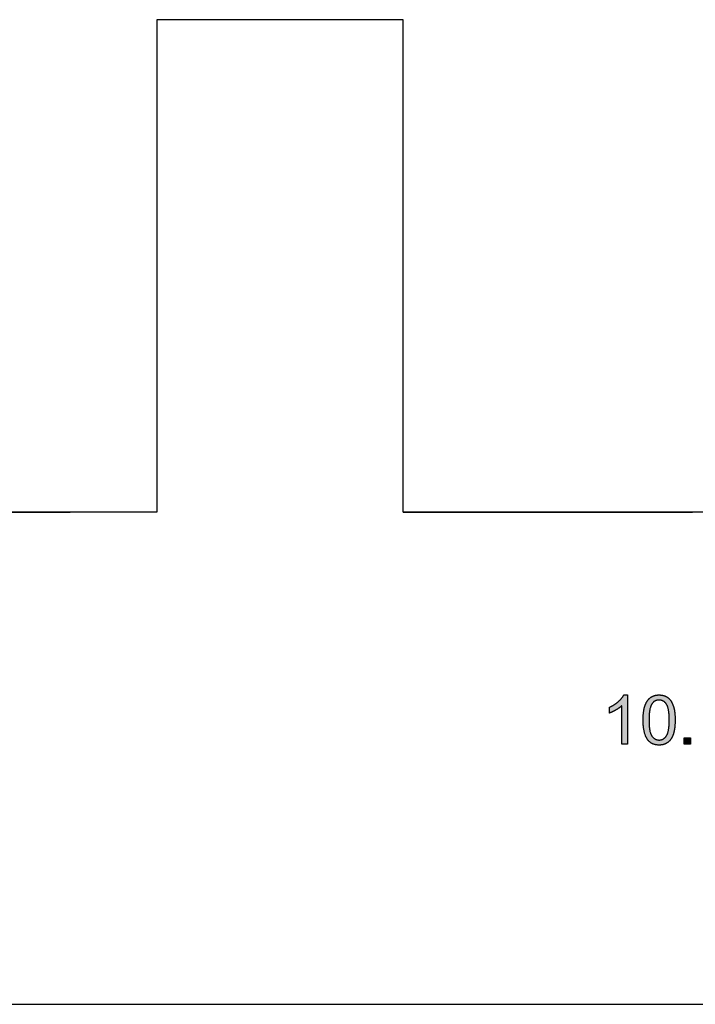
# Model space of a CAD drawing. Header units: millimetres. Extents: x -49 to 798, y -127 to 363.
# Tile 27 of 170: x 158 to 172, y -93 to -73. Entities that reach past the tile are written whole.
import ezdxf

# ---------------------------------------------------------------- set-up
doc = ezdxf.new("R2010")
doc.units = ezdxf.units.MM
doc.header["$MEASUREMENT"] = 0
doc.layers.add('corte', color=1, linetype='Continuous', true_color=0xff0000)
doc.layers.add('grabado', color=3, linetype='Continuous', true_color=0x00ff00)

msp = doc.modelspace()

# ---------------------------------------------------------------- hatches: boundary and pattern name
at = {"layer": 'grabado'}
for points in [[(170.223, -87.805), (170.223, -86.805), (170.146, -86.805), (170.141, -86.813), (170.137, -86.821), (170.132, -86.83), (170.127, -86.838), (170.121, -86.846), (170.115, -86.854), (170.109, -86.862), (170.102, -86.871), (170.095, -86.879), (170.088, -86.887), (170.08, -86.896), (170.072, -86.904), (170.064, -86.913), (170.055, -86.921), (170.036, -86.938), (170.027, -86.947), (170.017, -86.955), (170.006, -86.963), (169.996, -86.971), (169.986, -86.979), (169.975, -86.987), (169.964, -86.995), (169.953, -87.002), (169.941, -87.009), (169.93, -87.016), (169.918, -87.023), (169.906, -87.03), (169.881, -87.043), (169.856, -87.055), (169.856, -87.173), (169.87, -87.168), (169.886, -87.162), (169.901, -87.155), (169.917, -87.147), (169.934, -87.139), (169.951, -87.13), (169.986, -87.11), (170.003, -87.1), (170.02, -87.089), (170.036, -87.079), (170.051, -87.068), (170.065, -87.058), (170.079, -87.047), (170.091, -87.037), (170.097, -87.031), (170.103, -87.026), (170.103, -87.805)], [(171.368, -87.805), (171.5, -87.805), (171.5, -87.673), (171.368, -87.673)]]:
    msp.add_hatch(color=256, dxfattribs=at).paths.add_polyline_path(points, flags=0)
h = msp.add_hatch(color=256, dxfattribs=at)
h.paths.add_polyline_path([(170.537, -87.315), (170.537, -87.349), (170.538, -87.382), (170.54, -87.415), (170.543, -87.445), (170.546, -87.475), (170.55, -87.504), (170.553, -87.517), (170.555, -87.531), (170.558, -87.544), (170.561, -87.557), (170.564, -87.57), (170.568, -87.582), (170.571, -87.594), (170.575, -87.606), (170.579, -87.617), (170.583, -87.628), (170.588, -87.639), (170.592, -87.65), (170.597, -87.66), (170.602, -87.67), (170.607, -87.679), (170.612, -87.689), (170.618, -87.698), (170.623, -87.706), (170.629, -87.715), (170.635, -87.723), (170.64, -87.729), (170.646, -87.735), (170.651, -87.741), (170.657, -87.746), (170.662, -87.752), (170.668, -87.757), (170.674, -87.762), (170.68, -87.767), (170.686, -87.771), (170.693, -87.776), (170.699, -87.78), (170.706, -87.784), (170.712, -87.788), (170.719, -87.792), (170.726, -87.795), (170.733, -87.798), (170.74, -87.801), (170.747, -87.804), (170.755, -87.807), (170.762, -87.809), (170.77, -87.811), (170.778, -87.813), (170.786, -87.815), (170.794, -87.817), (170.802, -87.818), (170.81, -87.82), (170.818, -87.821), (170.827, -87.822), (170.835, -87.822), (170.844, -87.823), (170.853, -87.823), (170.862, -87.823), (170.875, -87.823), (170.889, -87.822), (170.895, -87.822), (170.902, -87.821), (170.908, -87.821), (170.914, -87.82), (170.921, -87.819), (170.927, -87.818), (170.933, -87.816), (170.939, -87.815), (170.945, -87.814), (170.951, -87.812), (170.956, -87.811), (170.962, -87.809), (170.968, -87.807), (170.973, -87.805), (170.979, -87.803), (170.984, -87.801), (170.989, -87.799), (170.995, -87.796), (171, -87.794), (171.005, -87.791), (171.01, -87.788), (171.015, -87.785), (171.02, -87.782), (171.025, -87.779), (171.029, -87.776), (171.034, -87.773), (171.039, -87.769), (171.043, -87.766), (171.048, -87.762), (171.052, -87.759), (171.056, -87.755), (171.061, -87.751), (171.065, -87.747), (171.069, -87.743), (171.073, -87.738), (171.077, -87.734), (171.081, -87.73), (171.085, -87.725), (171.088, -87.72), (171.092, -87.716), (171.096, -87.711), (171.099, -87.706), (171.103, -87.701), (171.106, -87.696), (171.109, -87.69), (171.113, -87.685), (171.116, -87.68), (171.119, -87.674), (171.125, -87.663), (171.131, -87.651), (171.136, -87.639), (171.142, -87.626), (171.146, -87.613), (171.151, -87.599), (171.155, -87.585), (171.16, -87.571), (171.163, -87.556), (171.167, -87.541), (171.17, -87.525), (171.173, -87.508), (171.176, -87.491), (171.178, -87.474), (171.18, -87.455), (171.182, -87.437), (171.185, -87.398), (171.187, -87.357), (171.187, -87.315), (171.187, -87.278), (171.186, -87.244), (171.184, -87.212), (171.182, -87.182), (171.178, -87.153), (171.177, -87.14), (171.175, -87.126), (171.172, -87.114), (171.17, -87.102), (171.167, -87.09), (171.165, -87.079), (171.159, -87.058), (171.153, -87.037), (171.146, -87.017), (171.142, -87.008), (171.138, -86.998), (171.135, -86.989), (171.131, -86.98), (171.127, -86.971), (171.122, -86.963), (171.118, -86.954), (171.114, -86.946), (171.109, -86.938), (171.104, -86.931), (171.099, -86.923), (171.094, -86.916), (171.089, -86.909), (171.084, -86.902), (171.078, -86.895), (171.072, -86.889), (171.066, -86.883), (171.06, -86.877), (171.054, -86.871), (171.047, -86.866), (171.041, -86.86), (171.034, -86.855), (171.027, -86.851), (171.019, -86.846), (171.012, -86.842), (171.004, -86.837), (170.996, -86.834), (170.988, -86.83), (170.98, -86.827), (170.972, -86.823), (170.964, -86.82), (170.955, -86.818), (170.946, -86.815), (170.938, -86.813), (170.929, -86.811), (170.92, -86.81), (170.91, -86.808), (170.901, -86.807), (170.891, -86.806), (170.882, -86.806), (170.872, -86.805), (170.862, -86.805), (170.848, -86.805), (170.835, -86.806), (170.829, -86.807), (170.822, -86.807), (170.816, -86.808), (170.81, -86.809), (170.804, -86.81), (170.797, -86.811), (170.791, -86.812), (170.785, -86.813), (170.78, -86.815), (170.774, -86.816), (170.768, -86.818), (170.762, -86.819), (170.757, -86.821), (170.751, -86.823), (170.746, -86.825), (170.74, -86.827), (170.735, -86.83), (170.73, -86.832), (170.725, -86.835), (170.719, -86.837), (170.714, -86.84), (170.709, -86.843), (170.705, -86.846), (170.7, -86.849), (170.695, -86.852), (170.69, -86.855), (170.686, -86.859), (170.681, -86.862), (170.677, -86.866), (170.672, -86.87), (170.668, -86.873), (170.664, -86.877), (170.66, -86.881), (170.656, -86.885), (170.651, -86.89), (170.648, -86.894), (170.644, -86.898), (170.64, -86.903), (170.636, -86.908), (170.632, -86.912), (170.629, -86.917), (170.625, -86.922), (170.622, -86.927), (170.618, -86.932), (170.615, -86.938), (170.612, -86.943), (170.605, -86.954), (170.599, -86.965), (170.593, -86.977), (170.588, -86.989), (170.583, -87.002), (170.578, -87.015), (170.573, -87.028), (170.569, -87.042), (170.564, -87.057), (170.561, -87.072), (170.557, -87.087), (170.554, -87.103), (170.551, -87.12), (170.548, -87.137), (170.546, -87.155), (170.544, -87.173), (170.542, -87.191), (170.539, -87.23), (170.537, -87.271)], flags=0)
h.paths.add_polyline_path([(170.657, -87.314), (170.658, -87.374), (170.659, -87.401), (170.661, -87.428), (170.663, -87.453), (170.665, -87.476), (170.668, -87.499), (170.672, -87.52), (170.674, -87.53), (170.676, -87.54), (170.678, -87.549), (170.68, -87.558), (170.682, -87.567), (170.685, -87.575), (170.688, -87.583), (170.69, -87.591), (170.693, -87.599), (170.696, -87.606), (170.699, -87.612), (170.702, -87.619), (170.704, -87.622), (170.706, -87.625), (170.707, -87.628), (170.709, -87.631), (170.711, -87.634), (170.712, -87.636), (170.714, -87.639), (170.716, -87.641), (170.72, -87.646), (170.724, -87.651), (170.727, -87.656), (170.731, -87.66), (170.735, -87.664), (170.739, -87.668), (170.743, -87.672), (170.747, -87.676), (170.752, -87.68), (170.756, -87.683), (170.76, -87.687), (170.764, -87.69), (170.769, -87.693), (170.773, -87.696), (170.778, -87.698), (170.782, -87.701), (170.787, -87.703), (170.791, -87.706), (170.796, -87.708), (170.801, -87.71), (170.806, -87.711), (170.81, -87.713), (170.815, -87.715), (170.82, -87.716), (170.825, -87.717), (170.83, -87.718), (170.835, -87.719), (170.841, -87.72), (170.846, -87.72), (170.851, -87.721), (170.856, -87.721), (170.862, -87.721), (170.867, -87.721), (170.873, -87.721), (170.878, -87.72), (170.883, -87.72), (170.888, -87.719), (170.893, -87.718), (170.898, -87.717), (170.903, -87.716), (170.908, -87.715), (170.913, -87.713), (170.918, -87.711), (170.923, -87.71), (170.928, -87.708), (170.932, -87.706), (170.937, -87.703), (170.942, -87.701), (170.946, -87.698), (170.951, -87.696), (170.955, -87.693), (170.959, -87.69), (170.964, -87.686), (170.968, -87.683), (170.972, -87.68), (170.976, -87.676), (170.98, -87.672), (170.985, -87.668), (170.988, -87.664), (170.992, -87.66), (170.996, -87.655), (171, -87.651), (171.004, -87.646), (171.008, -87.641), (171.009, -87.639), (171.011, -87.636), (171.013, -87.633), (171.015, -87.63), (171.016, -87.628), (171.018, -87.625), (171.02, -87.622), (171.021, -87.618), (171.025, -87.612), (171.028, -87.605), (171.031, -87.598), (171.033, -87.591), (171.036, -87.583), (171.039, -87.575), (171.041, -87.566), (171.044, -87.558), (171.046, -87.549), (171.048, -87.539), (171.05, -87.529), (171.052, -87.519), (171.055, -87.498), (171.058, -87.476), (171.061, -87.452), (171.063, -87.427), (171.065, -87.401), (171.066, -87.373), (171.067, -87.314), (171.066, -87.255), (171.065, -87.228), (171.063, -87.202), (171.061, -87.177), (171.058, -87.153), (171.056, -87.131), (171.052, -87.11), (171.048, -87.09), (171.046, -87.081), (171.044, -87.072), (171.042, -87.063), (171.039, -87.055), (171.037, -87.047), (171.034, -87.039), (171.031, -87.031), (171.028, -87.024), (171.025, -87.017), (171.022, -87.011), (171.02, -87.008), (171.019, -87.005), (171.017, -87.002), (171.015, -86.999), (171.014, -86.996), (171.012, -86.993), (171.01, -86.991), (171.008, -86.988), (171.005, -86.983), (171.001, -86.979), (170.997, -86.974), (170.993, -86.969), (170.989, -86.965), (170.985, -86.961), (170.981, -86.957), (170.977, -86.953), (170.973, -86.949), (170.969, -86.946), (170.965, -86.942), (170.96, -86.939), (170.956, -86.936), (170.951, -86.933), (170.947, -86.93), (170.942, -86.928), (170.938, -86.925), (170.933, -86.923), (170.928, -86.921), (170.923, -86.919), (170.918, -86.917), (170.913, -86.915), (170.908, -86.914), (170.903, -86.913), (170.898, -86.911), (170.893, -86.91), (170.888, -86.91), (170.882, -86.909), (170.877, -86.908), (170.872, -86.908), (170.866, -86.908), (170.86, -86.908), (170.855, -86.908), (170.85, -86.908), (170.844, -86.908), (170.839, -86.909), (170.834, -86.909), (170.829, -86.91), (170.824, -86.911), (170.819, -86.912), (170.814, -86.913), (170.81, -86.915), (170.805, -86.916), (170.8, -86.918), (170.796, -86.919), (170.791, -86.921), (170.787, -86.923), (170.782, -86.925), (170.778, -86.928), (170.774, -86.93), (170.769, -86.933), (170.765, -86.935), (170.761, -86.938), (170.757, -86.941), (170.753, -86.944), (170.749, -86.948), (170.745, -86.951), (170.742, -86.955), (170.738, -86.958), (170.734, -86.962), (170.731, -86.966), (170.727, -86.97), (170.724, -86.974), (170.721, -86.979), (170.719, -86.982), (170.717, -86.985), (170.715, -86.988), (170.713, -86.991), (170.709, -86.997), (170.706, -87.004), (170.702, -87.011), (170.699, -87.018), (170.696, -87.026), (170.693, -87.034), (170.69, -87.042), (170.687, -87.051), (170.684, -87.059), (170.682, -87.069), (170.679, -87.078), (170.677, -87.088), (170.675, -87.098), (170.673, -87.108), (170.669, -87.13), (170.666, -87.152), (170.663, -87.176), (170.661, -87.202), (170.659, -87.228), (170.658, -87.255), (170.657, -87.284)], flags=0)

# ---------------------------------------------------------------- linework, layer by layer
at = {"layer": 'corte'}
for p, q in [((165.663, -83.089), (165.663, -73.089)), ((-40.637, -93.089), (185.663, -93.089))]:
    msp.add_line(p, q, dxfattribs=at)
for points in [[(165.663, -73.089), (160.663, -73.089)], [(160.663, -73.089), (160.663, -83.089)]]:
    msp.add_lwpolyline(points, dxfattribs=at)
for points in [[(160.663, -83.089, 0), (150.763, -83.089, 0), (158.899, -83.089, 0)], [(175.663, -83.089, 0), (165.663, -83.089, 0), (171.54, -83.089, 0)]]:
    msp.add_polyline3d(points, dxfattribs=at)
at = {"layer": 'grabado'}
for points in [[(169.856, -87.055), (169.959, -87.007), (170.036, -86.938)], [(170.036, -86.938), (170.114, -86.87), (170.146, -86.805)], [(170.146, -86.805), (170.184, -86.805), (170.223, -86.805)], [(170.223, -86.805), (170.223, -87.305), (170.223, -87.805)], [(170.573, -87.028), (170.609, -86.919), (170.681, -86.862)], [(170.721, -86.979), (170.657, -87.07), (170.657, -87.314)], [(170.681, -86.862), (170.753, -86.805), (170.862, -86.805)], [(170.86, -86.908), (170.774, -86.908), (170.721, -86.979)], [(171.008, -86.988), (170.95, -86.908), (170.86, -86.908)], [(170.862, -86.805), (170.942, -86.805), (171.004, -86.837)], [(171.004, -86.837), (171.066, -86.87), (171.104, -86.931)], [(171.067, -87.314), (171.067, -87.069), (171.008, -86.988)], [(171.104, -86.931), (171.142, -86.992), (171.165, -87.079)], [(169.856, -87.173), (169.856, -87.114), (169.856, -87.055)], [(169.986, -87.11), (169.913, -87.152), (169.856, -87.173)], [(170.103, -87.026), (170.058, -87.068), (169.986, -87.11)], [(170.103, -87.805), (170.103, -87.416), (170.103, -87.026)], [(170.537, -87.315), (170.537, -87.138), (170.573, -87.028)], [(171.165, -87.079), (171.187, -87.166), (171.187, -87.315)], [(170.635, -87.723), (170.537, -87.595), (170.537, -87.315)], [(170.657, -87.314), (170.657, -87.562), (170.716, -87.641)], [(171.008, -87.641), (171.067, -87.561), (171.067, -87.314)], [(171.187, -87.315), (171.187, -87.49), (171.151, -87.599)], [(171.151, -87.599), (171.115, -87.709), (171.043, -87.766)], [(170.862, -87.823), (170.718, -87.823), (170.635, -87.723)], [(170.716, -87.641), (170.775, -87.721), (170.862, -87.721)], [(170.862, -87.721), (170.949, -87.721), (171.008, -87.641)], [(171.043, -87.766), (170.971, -87.823), (170.862, -87.823)], [(171.368, -87.805), (171.368, -87.739), (171.368, -87.673)], [(171.368, -87.673), (171.434, -87.673), (171.5, -87.673)], [(171.5, -87.673), (171.5, -87.739), (171.5, -87.805)], [(170.223, -87.805), (170.163, -87.805), (170.103, -87.805)], [(171.5, -87.805), (171.434, -87.805), (171.368, -87.805)]]:
    msp.add_open_spline(points, degree=2, dxfattribs=at)

doc.saveas('drawing.dxf')
